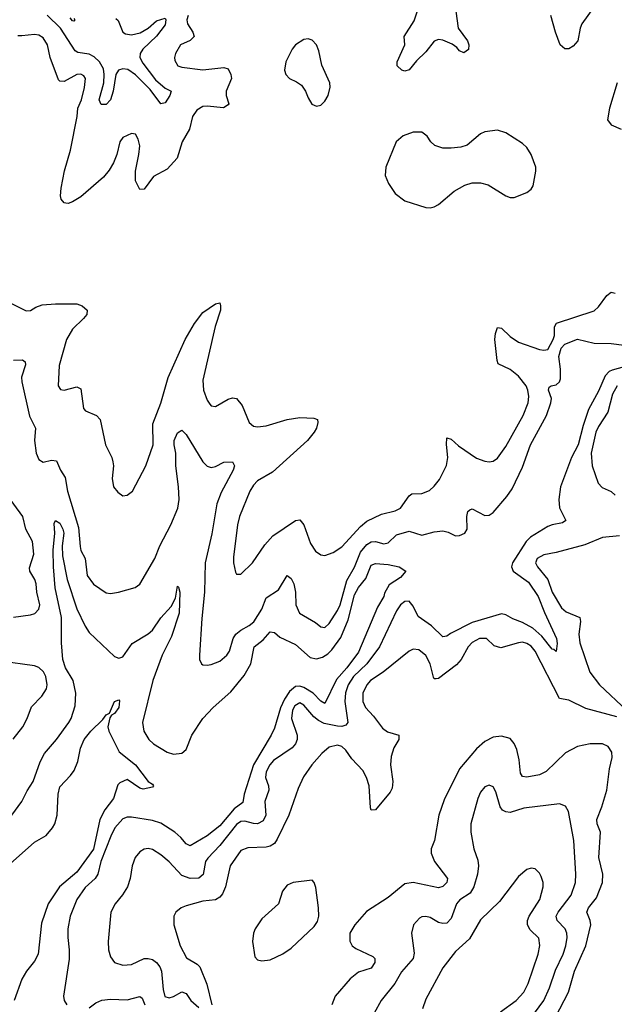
# Model space of a CAD drawing. Header units: inches. Extents: x 1682530 to 1839546, y 640742 to 791647.
# Tile 127 of 256: x 1716539 to 1719366, y 672592 to 677270. Entities that reach past the tile are written whole.
import ezdxf

# ---------------------------------------------------------------- set-up
doc = ezdxf.new("R2010")
doc.units = ezdxf.units.IN
doc.header["$MEASUREMENT"] = 0
doc.layers.add('B7617', color=7, linetype='Continuous')

msp = doc.modelspace()

# ---------------------------------------------------------------- linework, layer by layer
at = {"layer": 'B7617', "color": 5}
for points, elevation in [([(1718612.9, 677310), (1718623.8, 677230), (1718667.2, 677170), (1718673.8, 677150), (1718672.1, 677127.9), (1718650, 677113.3), (1718630, 677122.2), (1718617.7, 677137.8), (1718594.3, 677154.3), (1718550, 677172.3), (1718530, 677175.3), (1718510, 677167.8), (1718470, 677117), (1718425.6, 677074.4), (1718390, 677032), (1718370, 677026.2), (1718356, 677030), (1718333.3, 677050), (1718333.6, 677070), (1718369.9, 677150), (1718366.3, 677190), (1718415, 677265), (1718430, 677312)], 480), ([(1719267.9, 677330), (1719211.3, 677250), (1719203.2, 677230), (1719192.4, 677170), (1719170, 677143.7), (1719150, 677131.6), (1719130, 677130.8), (1719108.5, 677150), (1719086.3, 677210), (1719063.9, 677290)], 480), ([(1717340.1, 677290), (1717333.1, 677270), (1717336.6, 677250), (1717361.7, 677210), (1717368, 677190), (1717350, 677170.9), (1717304.2, 677150), (1717280.3, 677110), (1717274.6, 677090), (1717276, 677076), (1717291.3, 677051.3), (1717310, 677043.8), (1717410, 677032.4), (1717510, 677042.7), (1717530, 677036.5), (1717543.2, 677010), (1717546.1, 676990), (1717520.7, 676930), (1717520.4, 676910), (1717532.6, 676870), (1717530, 676865.4), (1717508.2, 676851.8), (1717430, 676859.9), (1717410, 676857.8), (1717380.5, 676839.5), (1717359.8, 676810), (1717347, 676750), (1717312.2, 676690), (1717288.2, 676611.8), (1717240.5, 676559.6), (1717175.4, 676524.6), (1717130, 676465.1), (1717110, 676462.9), (1717090, 676504), (1717088.9, 676550), (1717106, 676630), (1717109.8, 676670), (1717102.5, 676702.5), (1717090, 676726), (1717070, 676729.5), (1717030, 676709.6), (1717015.3, 676690), (1717000.6, 676630), (1716985.4, 676590), (1716965, 676555), (1716937.7, 676522.3), (1716830, 676427.7), (1716790, 676404.7), (1716770, 676397.4), (1716758.3, 676398.3), (1716750, 676399.6), (1716736.6, 676416.6), (1716733.5, 676433.5), (1716736.8, 676470), (1716752.4, 676552.4), (1716780.5, 676650), (1716812.5, 676810), (1716816.2, 676850), (1716832.1, 676890), (1716847.2, 676947.2), (1716852.2, 676990), (1716843.3, 677003.3), (1716830, 677011.6), (1716810, 677009.8), (1716750, 676976.7), (1716730, 676977.3), (1716723.5, 676983.5), (1716683.9, 677090), (1716671.9, 677150), (1716650, 677184.2), (1716630, 677197), (1716610, 677200.2), (1716550, 677193.1), (1716530, 677194)], 480), ([(1716996.1, 677276.1), (1717006.8, 677266.8), (1717028.6, 677210), (1717042.4, 677202.4), (1717070, 677198.3), (1717111.7, 677208.3), (1717150.4, 677229.6), (1717190, 677264.2), (1717230, 677277.6), (1717233.7, 677270), (1717230, 677245.6), (1717190, 677192.2), (1717124.8, 677130), (1717112, 677110), (1717110.6, 677090), (1717124.2, 677064.2), (1717184, 676984), (1717230, 676945.4), (1717259.5, 676930), (1717252.9, 676910), (1717230, 676875.4), (1717210, 676869.7), (1717158.8, 676938.8), (1717090, 677008.1), (1717053, 677033), (1717030, 677036.8), (1717009.5, 677030.5), (1716996.3, 677010), (1716983.1, 676930), (1716971, 676889), (1716950, 676867.6), (1716926.9, 676866.9), (1716917.2, 676890), (1716939.3, 676970), (1716940.7, 677010), (1716936.7, 677036.7), (1716919.2, 677070), (1716893.7, 677093.8), (1716870, 677106.4), (1716814.8, 677114.8), (1716802.1, 677122.1), (1716733.4, 677230), (1716670, 677291.8)], 460), ([(1716795.8, 677275.8), (1716800.5, 677270), (1716797, 677263), (1716790, 677264.4), (1716778.7, 677278.7)], 440), ([(1719379.1, 676970), (1719342.6, 676850), (1719333.7, 676793.7), (1719350.5, 676770.5), (1719398, 676750)], 520), ([(1716490, 675926.7), (1716570, 675887.2), (1716590, 675888.7), (1716615.8, 675904.2), (1716645.2, 675914.8), (1716710, 675919.8), (1716810, 675919.2), (1716835.5, 675910), (1716859.5, 675890), (1716858, 675870), (1716843.1, 675850), (1716790, 675799.7), (1716761.2, 675750), (1716727, 675627), (1716721.3, 675530), (1716732.5, 675512.5), (1716750.4, 675510.4), (1716810, 675526.4), (1716830, 675516.3), (1716842.8, 675422.8), (1716851.5, 675411.6), (1716904.4, 675390), (1716921.5, 675370), (1716947.4, 675250), (1716977, 675190), (1716982, 675170), (1716985.3, 675150), (1716978.4, 675090), (1716985.5, 675050), (1717005.1, 675025.1), (1717030, 675008), (1717050, 675010.7), (1717076, 675030), (1717138.9, 675150), (1717173.5, 675250), (1717171.5, 675350), (1717210, 675448.4), (1717245.6, 675570), (1717325, 675750), (1717370, 675827), (1717410, 675878.7), (1717470, 675920.7), (1717490, 675924.7), (1717494.4, 675910), (1717492.9, 675890), (1717467.6, 675812.4), (1717410, 675558), (1717413.1, 675510), (1717430, 675462.8), (1717442.7, 675442.8), (1717450, 675435.5), (1717470, 675432.4), (1717530, 675467.2), (1717550, 675474), (1717570, 675470.4), (1717597.4, 675437.4), (1717630, 675356.3), (1717650, 675339.5), (1717670, 675334.9), (1717710, 675340.3), (1717810, 675370.2), (1717870, 675379.7), (1717937.2, 675377.2), (1717954, 675370), (1717956.4, 675356.4), (1717950.3, 675330), (1717939, 675310), (1717907.1, 675270), (1717740.6, 675119.4), (1717670, 675078.5), (1717650, 675058.5), (1717632.9, 675030), (1717583.7, 674910), (1717574.6, 674870), (1717555.8, 674715.8), (1717555.5, 674690), (1717565.2, 674645.3), (1717570, 674634.8), (1717590, 674634.9), (1717645.7, 674690), (1717705, 674775), (1717742.6, 674817.4), (1717850, 674890.3), (1717870, 674893.1), (1717889.4, 674869.4), (1717920.7, 674780.7), (1717945.2, 674745.2), (1717970, 674727.2), (1717990, 674724.9), (1718030, 674739.1), (1718070, 674764.7), (1718158.5, 674861.5), (1718190, 674886.6), (1718259.2, 674920.8), (1718324, 674936), (1718350, 674949.3), (1718390, 675008), (1718403.4, 675016.6), (1718450, 675019.2), (1718486.5, 675033.5), (1718510, 675053.7), (1718535.2, 675084.8), (1718568.7, 675151.3), (1718574.7, 675190), (1718567.6, 675252.4), (1718570, 675282.8), (1718590, 675277.4), (1718625.6, 675245.6), (1718710, 675187.4), (1718750, 675171.8), (1718770, 675168.8), (1718790, 675171.7), (1718810, 675186), (1718850, 675242.3), (1718931.9, 675390), (1718955.9, 675450), (1718959.9, 675480.1), (1718954.9, 675510), (1718945.9, 675530), (1718910, 675576.3), (1718870, 675608.6), (1718814.2, 675634.2), (1718808.4, 675650), (1718798.5, 675750), (1718800.3, 675779.7), (1718810, 675808.2), (1718830, 675804.9), (1718870, 675764.2), (1718910, 675738.5), (1719010, 675702.6), (1719030, 675699.1), (1719050, 675703.6), (1719074.9, 675750), (1719081.4, 675770), (1719082, 675810), (1719091.4, 675828.6), (1719270, 675886), (1719290, 675905), (1719330, 675958.9), (1719350, 675974.9), (1719370, 675970.3)], 480), ([(1716510, 675651.7), (1716553.2, 675653.2), (1716564.6, 675644.6), (1716566.9, 675630), (1716547.7, 675572.3), (1716549.4, 675550), (1716585.5, 675385.5), (1716614.7, 675330), (1716610.1, 675270), (1716616.6, 675210), (1716630, 675180.3), (1716650, 675168.2), (1716690, 675176.5), (1716713.6, 675173.6), (1716732.6, 675130), (1716754.9, 675094.9), (1716766.5, 675030), (1716817.9, 674857.9), (1716826.4, 674766.4), (1716830, 674748.5), (1716850.2, 674710), (1716860.2, 674630), (1716890, 674587.6), (1716950, 674547), (1716970, 674543.7), (1717008.7, 674550), (1717087.9, 674572.1), (1717110, 674588), (1717182, 674710), (1717205.8, 674770), (1717256.8, 674870), (1717290.9, 674949.1), (1717296.7, 674990), (1717294.1, 675050), (1717280.7, 675150), (1717280.7, 675210), (1717273.2, 675250), (1717273.7, 675270), (1717290, 675307.6), (1717310, 675319.5), (1717330, 675298.7), (1717409.4, 675170), (1717430, 675148.4), (1717450, 675142.3), (1717470, 675147.5), (1717510, 675168.2), (1717550.8, 675170), (1717559.6, 675150), (1717553.4, 675130), (1717497, 675023), (1717475.7, 674970), (1717452.8, 674827.2), (1717421.2, 674690), (1717418.2, 674550), (1717404.3, 674424.3), (1717393.4, 674250), (1717394.4, 674230), (1717402.8, 674210), (1717410, 674204.9), (1717430, 674203.1), (1717450, 674206.3), (1717490, 674222.3), (1717523.5, 674250), (1717535.8, 674270), (1717554.5, 674330), (1717566.6, 674350), (1717589.9, 674370.1), (1717630, 674391.5), (1717651.3, 674408.7), (1717689.9, 674470), (1717710, 674522.8), (1717770, 674560.6), (1717810, 674628.5), (1717830, 674614.3), (1717842, 674590), (1717850.1, 674550), (1717852.1, 674490), (1717868.9, 674450), (1717945.5, 674405.4), (1717970, 674384.6), (1717990, 674382.8), (1718010, 674401.8), (1718050, 674462.2), (1718062.1, 674490), (1718094.3, 674605.7), (1718130.7, 674669.3), (1718159.3, 674740.7), (1718190, 674776.9), (1718210, 674788.7), (1718230, 674790.6), (1718270, 674780.4), (1718290, 674783.7), (1718330, 674822.1), (1718390, 674839.4), (1718450, 674820.4), (1718510, 674836.8), (1718550, 674840.9), (1718575.7, 674835.7), (1718610, 674818.3), (1718630, 674819.2), (1718654.5, 674830), (1718666.2, 674850), (1718664.6, 674910), (1718670, 674933), (1718679.1, 674940.9), (1718690, 674946), (1718750, 674914.2), (1718770, 674915.5), (1718790, 674929.2), (1718855.5, 675004.5), (1718879.4, 675040.6), (1718930, 675144.7), (1718966.6, 675250), (1719042.7, 675390), (1719064.5, 675450), (1719066.5, 675470), (1719053.5, 675510), (1719056.6, 675523.4), (1719065.2, 675530), (1719090, 675535.9), (1719105.8, 675550), (1719110, 675563), (1719110.6, 675609.4), (1719101.9, 675670), (1719113.3, 675710), (1719130, 675728.1), (1719190, 675752.8), (1719270, 675733.3), (1719350, 675731.5), (1719462, 675718)], 460), ([(1719430, 675625.3), (1719355.4, 675604.6), (1719341.9, 675598.1), (1719322.3, 675577.8), (1719290, 675505.7), (1719242.7, 675417.3), (1719217.4, 675342.6), (1719193.5, 675250), (1719161.7, 675190), (1719110.1, 675050), (1719101.8, 674990), (1719104.6, 674950), (1719134.9, 674890), (1719120, 674880), (1719070, 674870.5), (1719050, 674861.5), (1718967.9, 674812.1), (1718946.2, 674790), (1718881.6, 674690), (1718877.2, 674670), (1718884.6, 674650), (1718958, 674598), (1719003.9, 674530), (1719033.4, 674453.4), (1719090.1, 674330.1), (1719093.6, 674306.3), (1719090, 674268), (1719078.3, 674278.3), (1719070, 674278.9), (1719021, 674341), (1718978.6, 674378.6), (1718930, 674406.3), (1718883.6, 674423.6), (1718850, 674442.8), (1718830, 674446.7), (1718690, 674405.9), (1718586.5, 674353.5), (1718570, 674341), (1718550, 674338.2), (1718496, 674390), (1718433.8, 674433.8), (1718410, 674483.7), (1718390, 674507.3), (1718370, 674505.8), (1718350, 674490.4), (1718330, 674461), (1718248.7, 674290), (1718189.8, 674210.2), (1718126.4, 674150), (1718101.3, 674110), (1718088.6, 674071.4), (1718084, 674030), (1718097.7, 673942.3), (1718098.2, 673930), (1718090, 673917.4), (1718070, 673911.9), (1718050, 673912.9), (1717986.7, 673926.7), (1717959.9, 673939.9), (1717937.9, 673957.9), (1717890, 674012.7), (1717870, 674023.7), (1717846.8, 674010), (1717836.3, 673990), (1717831.7, 673950), (1717858, 673870), (1717858, 673850), (1717850.9, 673829.1), (1717833.8, 673810), (1717745.5, 673750), (1717727.5, 673730), (1717710, 673696.4), (1717707.3, 673670), (1717722.4, 673630), (1717723.2, 673610), (1717704.6, 673555.4), (1717709.6, 673490), (1717696.4, 673463.6), (1717670, 673449.9), (1717650, 673450.3), (1717610, 673462.2), (1717590, 673460.9), (1717570, 673446.9), (1717490, 673346.9), (1717433.6, 673286.4), (1717423.1, 673270), (1717410.8, 673209.2), (1717390, 673191.8), (1717349.9, 673189.9), (1717310, 673203.4), (1717250, 673268.9), (1717210, 673301.8), (1717170, 673326.6), (1717150, 673331.6), (1717130, 673329.7), (1717110, 673316.9), (1717088.2, 673290), (1717073, 673250), (1717064.1, 673190), (1717051.1, 673150), (1717027.9, 673112.1), (1716992.2, 673070), (1716973, 673030), (1716959.7, 672890), (1716961.3, 672850), (1716970, 672817.3), (1716990.2, 672790.3), (1717030, 672777.4), (1717070, 672781.5), (1717130.7, 672809.3), (1717150, 672810.2), (1717170, 672804.6), (1717190, 672791.1), (1717205.3, 672770), (1717212.5, 672750), (1717221.4, 672661.4), (1717229.6, 672629.6), (1717250, 672622.7), (1717270, 672628.8), (1717310, 672651.6), (1717330, 672643.5), (1717352.2, 672610), (1717390, 672576.7)], 460), ([(1719379.8, 675530), (1719356.3, 675490), (1719334.2, 675405.8), (1719290, 675337.3), (1719277.8, 675310), (1719255.6, 675210), (1719259.8, 675150), (1719288.5, 675068.5), (1719307.7, 675047.7), (1719350, 675027.8), (1719370.2, 675010.2)], 480), ([(1716510, 674431.2), (1716590, 674441.6), (1716611, 674449), (1716630.7, 674470), (1716634.4, 674490), (1716621, 674550), (1716617.3, 674590), (1716611.3, 674610), (1716588, 674650), (1716586.1, 674666.1), (1716605.9, 674730), (1716599.3, 674790), (1716568.4, 674850), (1716553.9, 674910), (1716480.9, 675010)], 460), ([(1716471.4, 673448.6), (1716550, 673555.3), (1716574.5, 673605.5), (1716603.5, 673650), (1716636.3, 673743.7), (1716657.1, 673782.9), (1716713.3, 673850), (1716773.1, 673930), (1716783.1, 673950), (1716802.5, 674010), (1716805.7, 674070), (1716792.7, 674130), (1716756.5, 674190), (1716743.9, 674230), (1716737.4, 674310), (1716737.3, 674430), (1716708, 674570), (1716699.3, 674670), (1716698.4, 674750), (1716705.9, 674830), (1716703.5, 674876.5), (1716709.2, 674890), (1716730, 674877.8), (1716744.9, 674850), (1716749.2, 674830), (1716740.4, 674770), (1716742.9, 674722.9), (1716764.3, 674610), (1716811.3, 674471.3), (1716850, 674389.1), (1716870, 674358.2), (1716990, 674244.7), (1717010, 674235.8), (1717030, 674242), (1717074.2, 674305.8), (1717150, 674352.2), (1717170.3, 674369.7), (1717210, 674428.4), (1717258.4, 674481.6), (1717279, 674521), (1717290, 674578.8), (1717293.7, 674573.7), (1717300.4, 674550), (1717296.8, 674450), (1717261, 674339), (1717216.6, 674250), (1717171.4, 674130), (1717123.2, 673930), (1717129.4, 673890), (1717152.7, 673850), (1717175.3, 673830), (1717240.3, 673790), (1717270, 673781), (1717310, 673785.2), (1717330, 673802), (1717358.1, 673870), (1717409.9, 673950.1), (1717458.3, 674001.7), (1717542.8, 674077.2), (1717606.3, 674153.7), (1717637.3, 674210), (1717653.4, 674290), (1717695.7, 674324.3), (1717730, 674361.2), (1717750, 674358.8), (1717775.7, 674335.7), (1717850, 674301.3), (1717920.2, 674240.2), (1717950, 674234), (1717978.4, 674241.6), (1718003.1, 674256.9), (1718023.3, 674276.7), (1718065.7, 674334.3), (1718101, 674419), (1718130, 674537.6), (1718150, 674572.2), (1718185.2, 674614.8), (1718210, 674677.8), (1718230, 674686.5), (1718290, 674681.5), (1718342.8, 674670), (1718374.9, 674650), (1718350, 674619.6), (1718294.9, 674585.1), (1718274, 674546), (1718270.2, 674530), (1718240.6, 674479.4), (1718150, 674265.4), (1718093.5, 674190), (1718044.9, 674135.1), (1717990, 674020.3), (1717970, 674032.3), (1717934.6, 674070), (1717890, 674097.1), (1717870, 674103.8), (1717850, 674102.1), (1717821.5, 674078.5), (1717798.1, 674041.9), (1717779.4, 674000.6), (1717750, 673904.2), (1717735.1, 673870), (1717650.4, 673730), (1717606.5, 673590), (1717599.4, 673550), (1717559.1, 673520.9), (1717490, 673439.3), (1717430, 673392.1), (1717350, 673344.5), (1717330, 673353.5), (1717304.9, 673384.9), (1717276.5, 673410), (1717210, 673453.1), (1717170, 673465), (1717070, 673481.2), (1717050, 673481.4), (1717030, 673473.5), (1716990.9, 673430), (1716971.7, 673390), (1716924.9, 673270), (1716910.6, 673209.4), (1716897.5, 673190), (1716850, 673147), (1716810.1, 673090), (1716778.7, 673010), (1716767.7, 672950), (1716767.6, 672910), (1716775, 672850), (1716773.7, 672806.3), (1716747.4, 672630), (1716750.4, 672610), (1716763.8, 672590)], 440), ([(1719390, 674817), (1719310, 674809.2), (1719225, 674775), (1719090, 674738.2), (1719030, 674727.2), (1718998.7, 674710), (1718990.3, 674690), (1719000.2, 674670), (1719050.1, 674610.1), (1719070.1, 674550), (1719115, 674475), (1719137.2, 674457.2), (1719201.5, 674430), (1719205.5, 674410), (1719197.3, 674350), (1719201.4, 674310), (1719250, 674170.2), (1719295, 674110), (1719426.1, 673986.1)], 480), ([(1719377.1, 673957.1), (1719230, 673997.1), (1719150, 674036.7), (1719104.7, 674044.7), (1718990, 674269.9), (1718970, 674293.1), (1718950, 674306.6), (1718930, 674311.9), (1718910, 674309.9), (1718826.1, 674286.2), (1718795, 674295), (1718757.6, 674330), (1718725.3, 674330), (1718690, 674310.5), (1718671, 674290), (1718637.2, 674230), (1718615.6, 674204.4), (1718530, 674139.3), (1718518.6, 674138.6), (1718510, 674138.3), (1718505.6, 674145.6), (1718489.9, 674210), (1718470, 674249.7), (1718435.9, 674275.9), (1718410, 674278.7), (1718390, 674269.8), (1718266.5, 674170), (1718206.9, 674130), (1718188.5, 674110), (1718170.7, 674070), (1718170.8, 674030), (1718182.4, 674002.4), (1718220.7, 673960.7), (1718263.7, 673903.7), (1718287.2, 673887.2), (1718341.6, 673870), (1718340.8, 673850), (1718318, 673810), (1718304.7, 673770), (1718302.3, 673730), (1718312.4, 673650), (1718310, 673618.4), (1718299.9, 673600.1), (1718230, 673515.1), (1718210, 673514.5), (1718205.9, 673525.9), (1718200.2, 673630), (1718187.8, 673670), (1718170, 673702.6), (1718118.3, 673758.3), (1718090, 673799.5), (1718070, 673816.7), (1718050, 673822.8), (1718010, 673813.2), (1717976.1, 673783.9), (1717927.7, 673730), (1717887.6, 673672.4), (1717862.9, 673617.1), (1717819.2, 673490), (1717763.7, 673376.3), (1717750, 673356.5), (1717730, 673343.6), (1717710, 673337.8), (1717624, 673336), (1717590, 673322.6), (1717539, 673250), (1717517.5, 673150), (1717503, 673117), (1717490, 673100.2), (1717470, 673088.5), (1717410, 673081.7), (1717330, 673059.8), (1717306, 673050), (1717281.3, 673030), (1717271.8, 673010), (1717271.5, 672970), (1717301.3, 672870), (1717332.7, 672812.7), (1717382.7, 672782.6), (1717395, 672770), (1717427.9, 672687.9), (1717452.1, 672590)], 480), ([(1716507.8, 673852.2), (1716553.5, 673910), (1716574.2, 673950), (1716594.6, 674005.4), (1716644.9, 674055.1), (1716666, 674090), (1716669.8, 674110.2), (1716663.8, 674150), (1716651.8, 674171.8), (1716630, 674192.8), (1716610, 674200.3), (1716450, 674222.4)], 460), ([(1716465.3, 673234.7), (1716610, 673362.4), (1716665.4, 673394.6), (1716695.1, 673430), (1716706.6, 673450), (1716718, 673490), (1716721.3, 673590), (1716730, 673624.7), (1716781.2, 673678.8), (1716797.4, 673702.6), (1716815.1, 673744.9), (1716828.8, 673808.8), (1716845.9, 673850), (1716877.1, 673890), (1716934.9, 673945.1), (1716950, 673967.7), (1716965.4, 673974.6), (1716990, 674030.8), (1717010, 674038.8), (1717013.5, 674033.5), (1717010, 674002.7), (1716990, 673973.2), (1716974.9, 673965.1), (1716966.8, 673953.2), (1716958, 673910), (1716963.1, 673890), (1717012, 673792), (1717090.2, 673730), (1717150, 673650.8), (1717170, 673638), (1717174.8, 673630), (1717170, 673624), (1717126, 673614), (1717110, 673618.4), (1717050, 673659.6), (1717015.1, 673644.9), (1717005.2, 673634.8), (1716984.5, 673570), (1716944.3, 673515.7), (1716919.9, 673470), (1716890, 673328.4), (1716810, 673219.9), (1716727.6, 673150), (1716675.2, 673070), (1716643, 672977), (1716626.7, 672830), (1716610, 672796.9), (1716571.1, 672750), (1716549.1, 672710.9), (1716513.2, 672610)], 420), ([(1719086.1, 672530), (1719147.7, 672650), (1719176.4, 672750), (1719230.7, 672869.3), (1719254.5, 672970), (1719251.2, 672990), (1719235, 673030), (1719243, 673050), (1719281.5, 673098.5), (1719309.9, 673170), (1719311.4, 673210), (1719291.3, 673290), (1719300.2, 673410), (1719284.6, 673450), (1719282.5, 673470), (1719306.4, 673530), (1719330.4, 673610), (1719343.2, 673710), (1719355.3, 673764.7), (1719354, 673790), (1719336.8, 673816.8), (1719310, 673829.9), (1719250.9, 673829.1), (1719190, 673817), (1719133.4, 673786.6), (1719042.5, 673697.5), (1719010, 673681.4), (1718950, 673670.6), (1718930, 673674.5), (1718919.8, 673690), (1718913.6, 673753.6), (1718901.7, 673801.7), (1718890, 673831.3), (1718870, 673854), (1718830, 673866), (1718790, 673861.1), (1718750, 673841.1), (1718710, 673806.4), (1718629.4, 673710), (1718557.3, 673562.7), (1718531.3, 673490), (1718510.8, 673370), (1718495.1, 673330), (1718494.8, 673310), (1718510.9, 673270), (1718572.9, 673190), (1718569.3, 673170), (1718550, 673151.6), (1718530, 673146), (1718410, 673169.9), (1718370, 673163.9), (1718290, 673098.9), (1718186.9, 673033.1), (1718132.6, 672970), (1718108.7, 672930), (1718108.6, 672891.4), (1718118.9, 672870), (1718136.2, 672856.2), (1718218.5, 672818.5), (1718226.7, 672810), (1718227.5, 672790), (1718210, 672762.9), (1718150, 672743.9), (1718110, 672712.8), (1718038.8, 672630), (1718022.8, 672590)], 520), ([(1718986.8, 672550), (1719030.8, 672609.2), (1719058.1, 672670), (1719085.6, 672754.4), (1719122.2, 672830), (1719134.5, 672870), (1719140.9, 672910), (1719139.6, 672930), (1719131.3, 672950), (1719093.4, 672990), (1719089.3, 673010), (1719099.3, 673030), (1719159.9, 673110), (1719181, 673170), (1719183.1, 673210), (1719172.8, 673370), (1719147.2, 673507.2), (1719133.7, 673533.7), (1719104.6, 673544.6), (1718936.3, 673523.7), (1718870, 673503.7), (1718850, 673506), (1718834.9, 673514.9), (1718822.8, 673530), (1718801.8, 673601.8), (1718790, 673625.6), (1718770, 673632.8), (1718750, 673625.1), (1718730, 673600.5), (1718716.5, 673570), (1718684.4, 673450), (1718684.4, 673410), (1718697.3, 673330), (1718716.6, 673276.6), (1718720.5, 673250), (1718715.7, 673210), (1718698.6, 673150), (1718679.8, 673120.2), (1718631.9, 673088.1), (1718615.5, 673070), (1718590, 672999.7), (1718570, 672978), (1718550, 672976.1), (1718530, 672981), (1718490, 673003.9), (1718470, 673009.7), (1718450, 673008), (1718438.9, 673001.1), (1718410.3, 672970), (1718402, 672930), (1718414.9, 672834.9), (1718410.1, 672810), (1718354.1, 672745.9), (1718323, 672690), (1718257.7, 672610), (1718223.8, 672550)], 540), ([(1718824.7, 672555.3), (1718899.3, 672610), (1718935, 672650), (1718956.8, 672690), (1719003.2, 672830), (1719011.6, 672871.6), (1719006.1, 672906.2), (1718965.3, 672945.3), (1718952.7, 672970), (1718953.3, 672990), (1718961, 673010), (1719012.3, 673090), (1719027.6, 673150), (1719027.4, 673170), (1719018.5, 673198.5), (1719010, 673215.1), (1718990, 673235.1), (1718970, 673238.4), (1718950, 673231.8), (1718910, 673198.4), (1718819.2, 673080.8), (1718730, 672993.5), (1718676.6, 672903.4), (1718610, 672842), (1718550, 672764.7), (1718470, 672617), (1718454.3, 672570)], 560), ([(1716870, 672575.2), (1716900.6, 672599.4), (1716929, 672611), (1716970, 672616.1), (1717050, 672613.4), (1717110, 672629.2), (1717120.9, 672620.9), (1717134.2, 672590)], 440)]:
    msp.add_lwpolyline(points, dxfattribs=dict(at, elevation=elevation))
at = {"layer": 'B7617', "color": 5, "elevation": 520}
for points in [[(1717910, 677178.5), (1717890, 677175.3), (1717850.3, 677150), (1717835, 677130), (1717804.2, 677070), (1717797.6, 677030), (1717803.6, 677010), (1717821.6, 676990), (1717855.3, 676975.3), (1717878.9, 676958.9), (1717898, 676930), (1717910, 676898), (1717928.2, 676868.2), (1717950, 676858.8), (1717970, 676864), (1717990, 676882.8), (1718005.1, 676910), (1718014.3, 676950), (1718013, 676970), (1717974.6, 677054.6), (1717961.4, 677121.4), (1717949.7, 677150), (1717930, 677172.8)], [(1718810, 676744.7), (1718750, 676737.4), (1718730, 676728.2), (1718666.2, 676673.8), (1718635.5, 676664.5), (1718590, 676659.3), (1718550, 676660.3), (1718512.5, 676672.5), (1718493, 676690), (1718476.8, 676716.8), (1718450, 676735.1), (1718410, 676736.2), (1718362, 676718), (1718328.2, 676690), (1718279.3, 676570), (1718277.1, 676530), (1718291.8, 676491.8), (1718324.4, 676444.4), (1718369.2, 676409.2), (1718470, 676378), (1718490, 676376.5), (1718510, 676381.3), (1718530, 676392.4), (1718605, 676455), (1718655.8, 676484.2), (1718690, 676495.3), (1718730, 676494.7), (1718765.5, 676485.5), (1718850, 676433.4), (1718870, 676425.5), (1718890, 676425.5), (1718950, 676448.2), (1718970, 676464.9), (1718979.3, 676480.7), (1718993.2, 676550), (1718992.7, 676570), (1718971.1, 676630), (1718950, 676663), (1718930, 676681.7), (1718850, 676732.4)], [(1717930, 673180.9), (1717838.8, 673170), (1717810, 673157.8), (1717788.2, 673130), (1717769.2, 673070), (1717690, 672998.1), (1717658.2, 672950), (1717650.1, 672930), (1717645.1, 672890), (1717657.5, 672817.5), (1717670, 672803.1), (1717690, 672798.3), (1717730, 672803.9), (1717790, 672831.8), (1717830, 672858), (1717938.6, 672961.4), (1717955.5, 672984.5), (1717961.7, 673010), (1717959.8, 673050), (1717947.1, 673147.1), (1717939.5, 673170)]]:
    msp.add_lwpolyline(points, close=True, dxfattribs=at)

doc.saveas('drawing.dxf')
